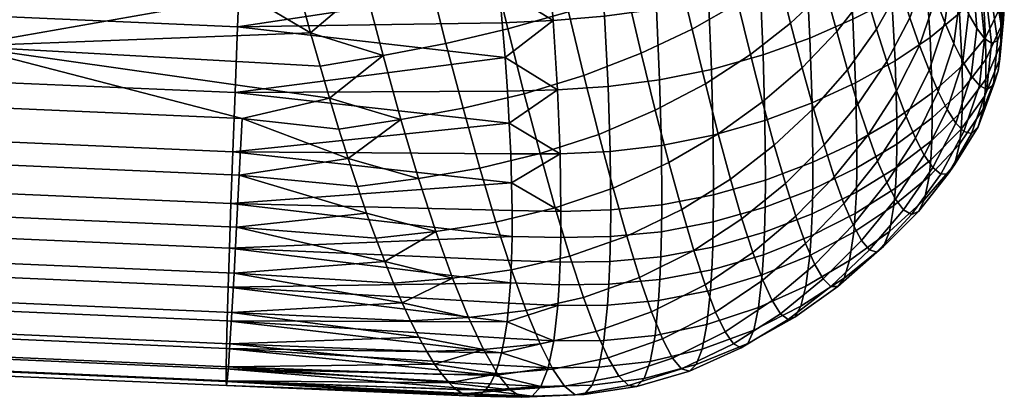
# Model space of a CAD drawing. Extents: x -120 to 2831, y -92 to 75.
# Tile 175 of 256: x 1388 to 1414, y 18 to 28. Entities that reach past the tile are written whole.
import ezdxf

# ---------------------------------------------------------------- set-up
doc = ezdxf.new("R2010")
doc.units = 0
doc.layers.add('GLASS', color=18, linetype='CONTINUOUS')

msp = doc.modelspace()

# ---------------------------------------------------------------- meshes
at = {"layer": 'GLASS'}
mesh = msp.add_polyface(dxfattribs=at)
corners = [(1394.194, 25.466, 96.179), (1396.738, 25.191, 96.005), (1396.49, 26.002, 96.742), (1394.351, 28.695, 98.72), (1395.995, 27.726, 98.097), (1395.747, 28.634, 98.711), (1386.853, 27.372, 97.592), (1396.243, 26.848, 97.44), (1394.075, 27.882, 61.511), (1394.008, 26.15, 62.88), (1386.59, 26.473, 62.928), (1386.656, 28.205, 61.559), (1393.95, 24.597, 64.372), (1386.532, 24.92, 64.42), (1401.172, 26.192, 62.531), (1401.222, 25.347, 63.271), (1400.951, 28.929, 60.58), (1401.036, 27.985, 61.184), (1401.111, 27.072, 61.835), (1400.624, 31.918, 59.061), (1400.744, 30.898, 59.517), (1394.232, 31.822, 59.264), (1400.493, 32.958, 58.656), (1394.15, 29.78, 60.297), (1386.731, 30.103, 60.345), (1386.813, 32.145, 59.312), (1395.255, 30.534, 99.805), (1387.015, 30.762, 99.79), (1395.5, 29.571, 99.281), (1395.012, 31.522, 100.284), (1394.772, 32.531, 100.714), (1387.104, 32.654, 100.678), (1386.776, 25.79, 96.227), (1386.933, 29.018, 98.768), (1386.933, 29.018, 98.768), (1399.099, 29.271, 98.975), (1397.425, 28.941, 98.913), (1397.901, 27.128, 97.674), (1399.554, 27.446, 97.771), (1398.641, 31.196, 99.995), (1396.95, 30.861, 99.971), (1398.186, 33.202, 100.825), (1396.48, 32.87, 100.84), (1396.243, 26.848, 97.44), (1396.49, 26.002, 96.742), (1395.995, 27.726, 98.097), (1398.373, 25.439, 96.264), (1396.738, 25.191, 96.005), (1395.5, 29.571, 99.281), (1395.747, 28.634, 98.711), (1395.255, 30.534, 99.805), (1395.012, 31.522, 100.284), (1394.772, 32.531, 100.714), (1395.5, 29.571, 99.281), (1386.933, 29.018, 98.768), (1394.351, 28.695, 98.72), (1395.5, 29.571, 99.281), (1394.351, 28.695, 98.72), (1395.747, 28.634, 98.711)]
mesh.append_faces([[corners[k] for k in face] for face in [(0, 1, 2, 2), (3, 4, 5, 5), (6, 7, 4, 4), (2, 7, 6, 6), (6, 0, 2, 2), (8, 9, 10, 11), (9, 12, 13, 10), (14, 15, 9, 9), (16, 17, 8, 8), (17, 18, 8, 8), (19, 20, 21, 21), (22, 19, 21, 21), (23, 21, 20, 20), (21, 23, 24, 25), (8, 23, 16, 16), (26, 27, 28, 28), (27, 26, 29, 29), (30, 31, 29, 29), (23, 8, 11, 24), (18, 9, 8, 8), (4, 3, 6, 6), (6, 32, 0, 0), (33, 6, 3, 3), (34, 28, 27, 27), (27, 29, 31, 31), (35, 36, 37, 38), (39, 40, 36, 35), (41, 42, 40, 39), (37, 43, 44, 44), (37, 45, 43, 43), (46, 44, 47, 47), (36, 48, 49, 49), (50, 48, 40, 40), (51, 50, 40, 40), (40, 48, 36, 36), (36, 49, 45, 45), (52, 51, 42, 42), (45, 37, 36, 36), (37, 44, 46, 46), (51, 40, 42, 42), (53, 54, 55, 55), (56, 57, 58, 58)]])
mesh = msp.add_polyface(dxfattribs=at)
corners = [(1394.15, 29.78, 60.297), (1400.853, 29.9, 60.024), (1400.951, 28.929, 60.58), (1400.744, 30.898, 59.517), (1401.172, 26.192, 62.531), (1394.008, 26.15, 62.88), (1401.111, 27.072, 61.835), (1403.182, 26.603, 95.966), (1401.614, 26.122, 96.306), (1402.029, 24.547, 94.801), (1403.574, 25.051, 94.515), (1404.692, 27.186, 95.36), (1405.062, 25.685, 93.978), (1406.027, 27.82, 94.567), (1406.378, 26.386, 93.261), (1399.554, 27.446, 97.771), (1397.901, 27.128, 97.674), (1398.373, 25.439, 96.264), (1400.004, 25.739, 96.392), (1401.187, 27.825, 97.645), (1402.777, 28.273, 97.254), (1404.31, 28.798, 96.588), (1405.665, 29.354, 95.729), (1400.752, 29.638, 98.809), (1399.099, 29.271, 98.975), (1402.364, 30.047, 98.372), (1403.918, 30.503, 97.655), (1405.294, 30.974, 96.743), (1400.314, 31.543, 99.79), (1398.641, 31.196, 99.995), (1401.945, 31.904, 99.314), (1403.52, 32.286, 98.555), (1404.916, 32.663, 97.604), (1406.178, 33.051, 96.487), (1406.535, 31.469, 95.665), (1403.593, 30.139, 59.968), (1402.217, 30.001, 59.95), (1402.018, 32.055, 58.991), (1403.421, 32.216, 59.024), (1404.977, 30.334, 60.14), (1404.825, 32.415, 59.227), (1406.354, 30.596, 60.496), (1406.213, 32.655, 59.634), (1403.726, 28.163, 61.122), (1402.373, 28.05, 61.113), (1405.094, 28.35, 61.265), (1406.462, 28.624, 61.571), (1403.82, 26.311, 62.475), (1402.486, 26.224, 62.469), (1405.175, 26.485, 62.595), (1406.539, 26.761, 62.854), (1405.222, 24.76, 64.121), (1403.875, 24.604, 64.016), (1406.583, 25.03, 64.343), (1400.624, 31.918, 59.061), (1400.744, 30.898, 59.517), (1400.493, 32.958, 58.656), (1400.853, 29.9, 60.024), (1401.036, 27.985, 61.184), (1400.951, 28.929, 60.58), (1401.111, 27.072, 61.835), (1401.222, 25.347, 63.271), (1401.172, 26.192, 62.531), (1402.555, 24.543, 64.006)]
mesh.append_faces([[corners[k] for k in face] for face in [(0, 1, 2, 2), (0, 3, 1, 1), (4, 5, 6, 6), (7, 8, 9, 10), (11, 7, 10, 12), (13, 11, 12, 14), (15, 16, 17, 18), (19, 15, 18, 8), (20, 19, 8, 7), (21, 20, 7, 11), (22, 21, 11, 13), (23, 24, 15, 19), (25, 23, 19, 20), (26, 25, 20, 21), (27, 26, 21, 22), (28, 29, 24, 23), (30, 28, 23, 25), (31, 30, 25, 26), (32, 31, 26, 27), (33, 32, 27, 34), (35, 36, 37, 38), (39, 35, 38, 40), (41, 39, 40, 42), (43, 44, 36, 35), (45, 43, 35, 39), (46, 45, 39, 41), (47, 48, 44, 43), (49, 47, 43, 45), (50, 49, 45, 46), (51, 52, 47, 49), (53, 51, 49, 50), (54, 37, 55, 55), (56, 37, 54, 54), (57, 55, 36, 36), (58, 59, 44, 44), (60, 58, 44, 44), (59, 57, 36, 36), (61, 62, 48, 48), (62, 60, 48, 48), (59, 36, 44, 44), (60, 44, 48, 48), (36, 55, 37, 37), (63, 61, 48, 48)]])
mesh = msp.add_polyface(dxfattribs=at)
corners = [(1412.502, 26.176, 81.372), (1411.902, 24.956, 81.815), (1412.135, 24.502, 80.351), (1412.737, 25.707, 80.061), (1412.26, 26.742, 82.62), (1411.66, 25.525, 83.212), (1412.676, 27.999, 81.945), (1412.915, 27.442, 80.844), (1412.012, 27.393, 83.805), (1411.409, 26.198, 84.542), (1412.433, 28.627, 82.99), (1412.617, 29.843, 82.124), (1412.85, 29.239, 81.202), (1411.15, 26.965, 85.804), (1410.392, 25.845, 86.614), (1410.656, 25.041, 85.213), (1411.757, 28.122, 84.928), (1412.185, 29.318, 83.982), (1412.38, 30.501, 83.001), (1410.117, 26.753, 87.933), (1409.218, 25.733, 88.8), (1409.5, 24.773, 87.352), (1410.883, 27.818, 86.993), (1411.497, 28.921, 85.99), (1411.934, 30.066, 84.92), (1408.923, 26.805, 90.15), (1407.883, 25.904, 91.042), (1408.19, 24.77, 89.579), (1409.833, 27.756, 89.167), (1410.608, 28.75, 88.108), (1411.232, 29.784, 86.988), (1407.562, 27.155, 92.389), (1406.378, 26.386, 93.261), (1406.715, 25.067, 91.819), (1408.616, 27.977, 91.397), (1409.539, 28.845, 90.309), (1410.327, 29.755, 89.145), (1410.963, 30.705, 87.921), (1407.229, 28.508, 93.612), (1406.027, 27.82, 94.567), (1408.3, 29.239, 92.533), (1409.238, 30.011, 91.356), (1406.886, 29.95, 94.706), (1405.665, 29.354, 95.729), (1407.974, 30.58, 93.555), (1407.894, 27.142, 63.263), (1406.539, 26.761, 62.854), (1406.462, 28.624, 61.571), (1407.815, 28.985, 62.049), (1409.126, 27.584, 63.778), (1409.039, 29.391, 62.65), (1410.26, 28.079, 64.392), (1410.16, 29.836, 63.362), (1411.284, 28.61, 65.091), (1411.17, 30.303, 64.167), (1412.188, 29.163, 65.867), (1412.059, 30.78, 65.055), (1407.943, 25.418, 64.691), (1406.583, 25.03, 64.343), (1409.184, 25.88, 65.13), (1410.33, 26.407, 65.654), (1411.368, 26.984, 66.252), (1412.286, 27.598, 66.918), (1413.065, 28.241, 67.653), (1412.953, 29.729, 66.717), (1410.363, 24.868, 67.165), (1409.207, 24.318, 66.715), (1411.412, 25.479, 67.677), (1412.341, 26.143, 68.244), (1412.347, 25.486, 69.012), (1411.415, 24.798, 68.489)]
mesh.append_faces([[corners[k] for k in face] for face in [(0, 1, 2, 3), (4, 5, 1, 0), (6, 4, 0, 7), (8, 9, 5, 4), (10, 8, 4, 6), (11, 10, 6, 12), (13, 14, 15, 9), (16, 13, 9, 8), (17, 16, 8, 10), (18, 17, 10, 11), (19, 20, 21, 14), (22, 19, 14, 13), (23, 22, 13, 16), (24, 23, 16, 17), (25, 26, 27, 20), (28, 25, 20, 19), (29, 28, 19, 22), (30, 29, 22, 23), (31, 32, 33, 26), (34, 31, 26, 25), (35, 34, 25, 28), (36, 35, 28, 29), (37, 36, 29, 30), (38, 39, 32, 31), (40, 38, 31, 34), (41, 40, 34, 35), (42, 43, 39, 38), (44, 42, 38, 40), (45, 46, 47, 48), (49, 45, 48, 50), (51, 49, 50, 52), (53, 51, 52, 54), (55, 53, 54, 56), (57, 58, 46, 45), (59, 57, 45, 49), (60, 59, 49, 51), (61, 60, 51, 53), (62, 61, 53, 55), (63, 62, 55, 64), (65, 66, 59, 60), (67, 65, 60, 61), (68, 67, 61, 62), (69, 70, 67, 68)]])
mesh = msp.add_polyface(dxfattribs=at)
corners = [(1413.726, 26.067, 71.68), (1413.104, 25.188, 71.189), (1413.131, 25.669, 70.361), (1413.751, 26.507, 70.917), (1414.124, 27.036, 72.199), (1414.147, 27.424, 71.519), (1414.216, 28.072, 72.724), (1414.237, 28.397, 72.151), (1413.682, 25.711, 72.477), (1413.061, 24.792, 72.051), (1414.082, 26.727, 72.91), (1414.179, 27.816, 73.327), (1413.954, 26.344, 74.366), (1413.551, 25.25, 74.104), (1414.063, 27.511, 74.571), (1413.783, 26.234, 75.797), (1413.377, 25.077, 75.701), (1413.905, 27.448, 75.807), (1413.586, 26.334, 77.164), (1413.178, 25.129, 77.229), (1413.72, 27.575, 76.998), (1413.372, 26.59, 78.458), (1412.963, 25.35, 78.682), (1413.517, 27.845, 78.132), (1413.147, 26.967, 79.683), (1412.737, 25.707, 80.061), (1413.302, 28.227, 79.209), (1412.915, 27.442, 80.844), (1412.502, 26.176, 81.372), (1413.079, 28.697, 80.231), (1412.85, 29.239, 81.202), (1412.676, 27.999, 81.945), (1413.673, 28.903, 68.461), (1413.065, 28.241, 67.653), (1412.953, 29.729, 66.717), (1413.552, 30.293, 67.645), (1413.13, 26.853, 68.868), (1412.341, 26.143, 68.244), (1412.286, 27.598, 66.918), (1413.746, 27.605, 69.551), (1414.139, 28.408, 70.312), (1414.063, 29.583, 69.364), (1414.227, 29.233, 71.138), (1414.155, 30.245, 70.348), (1413.139, 26.228, 69.583), (1412.347, 25.486, 69.012), (1413.758, 27.024, 70.202), (1414.152, 27.885, 70.886), (1414.24, 28.787, 71.619), (1413.131, 25.669, 70.361), (1412.337, 24.894, 69.842), (1413.751, 26.507, 70.917), (1414.147, 27.424, 71.519), (1414.237, 28.397, 72.151), (1414.038, 29.395, 72.792), (1414.022, 29.141, 73.24), (1413.992, 28.943, 73.714), (1413.896, 28.712, 74.711), (1413.762, 28.679, 75.73), (1413.599, 28.812, 76.737), (1413.417, 29.076, 77.715), (1413.221, 29.445, 78.656), (1413.016, 29.898, 79.558), (1412.803, 30.42, 80.419), (1414.029, 30.051, 72.003), (1414.041, 29.7, 72.378), (1414.038, 29.395, 72.792)]
mesh.append_faces([[corners[k] for k in face] for face in [(0, 1, 2, 3), (4, 0, 3, 5), (6, 4, 5, 7), (8, 9, 1, 0), (10, 8, 0, 4), (11, 10, 4, 6), (12, 13, 8, 10), (14, 12, 10, 11), (15, 16, 13, 12), (17, 15, 12, 14), (18, 19, 16, 15), (20, 18, 15, 17), (21, 22, 19, 18), (23, 21, 18, 20), (24, 25, 22, 21), (26, 24, 21, 23), (27, 28, 25, 24), (29, 27, 24, 26), (30, 31, 27, 29), (32, 33, 34, 35), (36, 37, 38, 33), (39, 36, 33, 32), (40, 39, 32, 41), (42, 40, 41, 43), (44, 45, 37, 36), (46, 44, 36, 39), (47, 46, 39, 40), (48, 47, 40, 42), (49, 50, 45, 44), (51, 49, 44, 46), (52, 51, 46, 47), (53, 52, 47, 48), (6, 7, 54, 55), (14, 11, 56, 57), (17, 14, 57, 58), (11, 6, 55, 56), (23, 20, 59, 60), (29, 26, 61, 62), (30, 29, 62, 63), (26, 23, 60, 61), (20, 17, 58, 59), (48, 42, 64, 65), (53, 48, 65, 66)]])
mesh = msp.add_polyface(dxfattribs=at)
corners = [(1403.842, 21.109, 68.581), (1402.533, 21.096, 68.528), (1402.559, 21.691, 67.555), (1403.867, 21.71, 67.596), (1405.182, 21.23, 68.698), (1405.208, 21.834, 67.706), (1406.544, 21.485, 68.892), (1406.57, 22.087, 67.899), (1403.806, 20.561, 69.595), (1402.496, 20.552, 69.529), (1405.148, 20.683, 69.721), (1406.51, 20.944, 69.917), (1405.054, 19.762, 71.841), (1403.708, 19.629, 71.7), (1406.416, 20.048, 72.038), (1406.371, 21.097, 87.108), (1404.962, 20.379, 87.318), (1405.252, 19.669, 85.246), (1406.645, 20.378, 85.123), (1404.647, 21.286, 89.298), (1403.173, 20.761, 89.413), (1403.51, 19.863, 87.376), (1406.074, 22.001, 89.002), (1401.278, 21.49, 91.316), (1399.728, 21.272, 91.126), (1400.146, 20.232, 89.158), (1401.666, 20.419, 89.357), (1402.812, 21.851, 91.341), (1404.309, 22.377, 91.168), (1405.755, 23.076, 90.787), (1400.869, 22.744, 93.151), (1399.291, 22.495, 92.976), (1402.429, 23.118, 93.142), (1403.951, 23.637, 92.912), (1405.417, 24.309, 92.45), (1402.029, 24.547, 94.801), (1400.443, 24.166, 94.848), (1403.574, 25.051, 94.515), (1405.062, 25.685, 93.978), (1406.378, 26.386, 93.261), (1406.715, 25.067, 91.819), (1401.614, 26.122, 96.306), (1400.004, 25.739, 96.392), (1403.875, 24.604, 64.016), (1402.555, 24.543, 64.006), (1402.486, 26.224, 62.469), (1403.82, 26.311, 62.475), (1403.89, 23.063, 65.729), (1402.579, 23.026, 65.707), (1405.233, 23.201, 65.83), (1405.222, 24.76, 64.121), (1406.594, 23.46, 66.03), (1406.583, 25.03, 64.343), (1403.884, 22.362, 66.644), (1402.575, 22.335, 66.614), (1405.225, 22.492, 66.749), (1403.867, 21.71, 67.596), (1402.559, 21.691, 67.555), (1405.208, 21.834, 67.706), (1406.57, 22.087, 67.899), (1406.586, 22.747, 66.943), (1401.279, 21.734, 67.556), (1401.252, 21.148, 68.514), (1401.161, 20.124, 70.512), (1401.213, 20.61, 69.5), (1402.389, 19.622, 71.608), (1401.259, 24.54, 64.053), (1401.222, 25.347, 63.271), (1401.295, 23.049, 65.734), (1401.283, 23.773, 64.874), (1401.293, 22.369, 66.628), (1401.279, 21.734, 67.556)]
mesh.append_faces([[corners[k] for k in face] for face in [(0, 1, 2, 3), (4, 0, 3, 5), (6, 4, 5, 7), (8, 9, 1, 0), (10, 8, 0, 4), (11, 10, 4, 6), (12, 13, 8, 10), (14, 12, 10, 11), (15, 16, 17, 18), (19, 20, 21, 16), (22, 19, 16, 15), (23, 24, 25, 26), (27, 23, 26, 20), (28, 27, 20, 19), (29, 28, 19, 22), (30, 31, 24, 23), (32, 30, 23, 27), (33, 32, 27, 28), (34, 33, 28, 29), (35, 36, 30, 32), (37, 35, 32, 33), (38, 37, 33, 34), (39, 38, 34, 40), (41, 42, 36, 35), (43, 44, 45, 46), (47, 48, 44, 43), (49, 47, 43, 50), (51, 49, 50, 52), (53, 54, 48, 47), (55, 53, 47, 49), (56, 57, 54, 53), (58, 56, 53, 55), (59, 58, 55, 60), (61, 2, 1, 62), (9, 63, 64, 64), (62, 1, 9, 64), (65, 63, 9, 9), (66, 67, 44, 44), (68, 69, 48, 48), (68, 48, 54, 70), (69, 66, 44, 44), (70, 54, 57, 71), (48, 69, 44, 44)]])
mesh = msp.add_polyface(dxfattribs=at)
corners = [(1410.322, 22.97, 69.868), (1409.162, 22.379, 69.494), (1409.188, 22.961, 68.522), (1410.349, 23.534, 68.918), (1411.376, 23.639, 70.279), (1411.403, 24.182, 69.36), (1412.31, 24.38, 70.721), (1412.337, 24.894, 69.842), (1413.104, 25.188, 71.189), (1413.131, 25.669, 70.361), (1410.283, 22.481, 70.852), (1409.125, 21.868, 70.499), (1411.335, 23.177, 71.232), (1412.268, 23.948, 71.634), (1413.061, 24.792, 72.051), (1410.173, 21.734, 72.873), (1409.022, 21.062, 72.571), (1411.218, 22.495, 73.186), (1412.143, 23.336, 73.502), (1412.931, 24.254, 73.811), (1413.551, 25.25, 74.104), (1413.682, 25.711, 72.477), (1411.066, 22.103, 75.141), (1410.031, 21.269, 74.911), (1411.981, 23.02, 75.356), (1412.761, 24.012, 75.547), (1413.377, 25.077, 75.701), (1410.89, 21.957, 77.059), (1409.865, 21.051, 76.931), (1411.796, 22.943, 77.158), (1412.567, 24.003, 77.22), (1413.178, 25.129, 77.229), (1410.697, 22.017, 78.929), (1409.68, 21.05, 78.919), (1411.593, 23.063, 78.899), (1412.357, 24.177, 78.821), (1412.963, 25.35, 78.682), (1410.487, 22.26, 80.746), (1409.477, 21.247, 80.864), (1411.377, 23.349, 80.577), (1412.135, 24.502, 80.351), (1412.737, 25.707, 80.061), (1410.263, 22.668, 82.503), (1409.255, 21.627, 82.756), (1411.149, 23.783, 82.19), (1411.902, 24.956, 81.815), (1410.023, 23.231, 84.196), (1409.015, 22.18, 84.585), (1410.908, 24.351, 83.737), (1411.66, 25.525, 83.212), (1410.656, 25.041, 85.213), (1409.769, 23.936, 85.815), (1411.409, 26.198, 84.542), (1410.392, 25.845, 86.614), (1409.5, 24.773, 87.352), (1410.362, 24.17, 68.014), (1409.203, 23.61, 67.593), (1409.207, 24.318, 66.715), (1410.363, 24.868, 67.165), (1411.415, 24.798, 68.489), (1411.412, 25.479, 67.677), (1410.349, 23.534, 68.918), (1409.188, 22.961, 68.522), (1411.403, 24.182, 69.36), (1412.337, 24.894, 69.842), (1412.347, 25.486, 69.012)]
mesh.append_faces([[corners[k] for k in face] for face in [(0, 1, 2, 3), (4, 0, 3, 5), (6, 4, 5, 7), (8, 6, 7, 9), (10, 11, 1, 0), (12, 10, 0, 4), (13, 12, 4, 6), (14, 13, 6, 8), (15, 16, 11, 10), (17, 15, 10, 12), (18, 17, 12, 13), (19, 18, 13, 14), (20, 19, 14, 21), (22, 23, 15, 17), (24, 22, 17, 18), (25, 24, 18, 19), (26, 25, 19, 20), (27, 28, 23, 22), (29, 27, 22, 24), (30, 29, 24, 25), (31, 30, 25, 26), (32, 33, 28, 27), (34, 32, 27, 29), (35, 34, 29, 30), (36, 35, 30, 31), (37, 38, 33, 32), (39, 37, 32, 34), (40, 39, 34, 35), (41, 40, 35, 36), (42, 43, 38, 37), (44, 42, 37, 39), (45, 44, 39, 40), (46, 47, 43, 42), (48, 46, 42, 44), (49, 48, 44, 45), (50, 51, 46, 48), (52, 50, 48, 49), (53, 54, 51, 50), (55, 56, 57, 58), (59, 55, 58, 60), (61, 62, 56, 55), (63, 61, 55, 59), (64, 63, 59, 65)]])
mesh = msp.add_polyface(dxfattribs=at)
corners = [(1400.162, 18.17, 80.297), (1393.783, 18.442, 79.931), (1400.317, 18.166, 79.184), (1399.999, 18.229, 81.407), (1393.773, 18.882, 75.414), (1400.718, 18.487, 75.854), (1400.595, 18.324, 76.959), (1393.773, 18.549, 77.644), (1400.461, 18.217, 78.07), (1393.804, 18.57, 82.242), (1399.826, 18.343, 82.512), (1393.834, 18.937, 84.539), (1399.644, 18.512, 83.608), (1399.455, 18.734, 84.693), (1399.258, 19.009, 85.765), (1401.161, 20.124, 70.512), (1393.828, 21.035, 69.35), (1401.213, 20.61, 69.5), (1401.252, 21.148, 68.514), (1401.293, 22.369, 66.628), (1393.901, 23.232, 65.956), (1401.295, 23.049, 65.734), (1401.259, 24.54, 64.053), (1401.283, 23.773, 64.874), (1393.95, 24.597, 64.372), (1393.861, 22.057, 67.604), (1401.279, 21.734, 67.556), (1400.83, 18.705, 74.757), (1393.783, 19.421, 73.272), (1401.019, 19.307, 72.601), (1400.93, 18.979, 73.672), (1393.801, 20.148, 71.244), (1401.096, 19.689, 71.546), (1401.222, 25.347, 63.271), (1394.008, 26.15, 62.88), (1400.443, 24.166, 94.848), (1398.837, 23.889, 94.694), (1399.291, 22.495, 92.976), (1400.869, 22.744, 93.151), (1400.004, 25.739, 96.392), (1398.373, 25.439, 96.264), (1400.909, 18.752, 84.944), (1399.455, 18.734, 84.693), (1399.644, 18.512, 83.608), (1400.541, 19.389, 87.091), (1399.054, 19.336, 86.821), (1399.258, 19.009, 85.765), (1398.843, 19.714, 87.858), (1401.246, 18.332, 82.737), (1399.826, 18.343, 82.512), (1400.146, 20.232, 89.158), (1398.404, 20.618, 89.868), (1398.626, 20.142, 88.875), (1399.728, 21.272, 91.126), (1397.944, 21.711, 91.777), (1398.176, 21.141, 90.837), (1397.709, 22.324, 92.689), (1397.228, 23.679, 94.417), (1397.47, 22.981, 93.569), (1396.984, 24.416, 95.229)]
mesh.append_faces([[corners[k] for k in face] for face in [(0, 1, 2, 2), (3, 1, 0, 0), (4, 5, 6, 6), (7, 6, 8, 8), (2, 7, 8, 8), (9, 3, 10, 10), (11, 12, 13, 13), (11, 13, 14, 14), (9, 10, 12, 12), (15, 16, 17, 17), (16, 18, 17, 17), (19, 20, 21, 21), (22, 23, 24, 24), (18, 25, 26, 26), (5, 4, 27, 27), (28, 29, 30, 30), (29, 31, 32, 32), (33, 22, 24, 24), (26, 25, 19, 19), (23, 21, 20, 20), (31, 16, 15, 15), (25, 20, 19, 19), (24, 34, 33, 33), (20, 24, 23, 23), (16, 25, 18, 18), (35, 36, 37, 38), (39, 40, 36, 35), (41, 42, 43, 43), (44, 45, 46, 46), (44, 47, 45, 45), (41, 46, 42, 42), (48, 43, 49, 49), (50, 51, 52, 52), (53, 54, 55, 55), (37, 56, 54, 54), (53, 55, 51, 51), (50, 52, 47, 44), (53, 51, 50, 50), (36, 57, 58, 37), (54, 53, 37, 37), (58, 56, 37, 37), (36, 40, 59, 59), (57, 36, 59, 59)]])
mesh = msp.add_polyface(dxfattribs=at)
corners = [(1407.91, 21.882, 69.167), (1406.544, 21.485, 68.892), (1406.57, 22.087, 67.899), (1407.936, 22.476, 68.181), (1409.162, 22.379, 69.494), (1409.188, 22.961, 68.522), (1407.875, 21.353, 70.186), (1406.51, 20.944, 69.917), (1409.125, 21.868, 70.499), (1407.778, 20.497, 72.291), (1406.416, 20.048, 72.038), (1409.022, 21.062, 72.571), (1407.651, 19.902, 74.445), (1406.292, 19.4, 74.223), (1408.889, 20.529, 74.676), (1410.031, 21.269, 74.911), (1410.173, 21.734, 72.873), (1407.499, 19.551, 76.62), (1406.139, 18.994, 76.445), (1408.732, 20.242, 76.783), (1409.865, 21.051, 76.931), (1407.322, 19.433, 78.793), (1405.959, 18.823, 78.68), (1408.553, 20.18, 78.872), (1409.68, 21.05, 78.919), (1407.12, 19.537, 80.947), (1405.751, 18.883, 80.906), (1408.352, 20.33, 80.931), (1409.477, 21.247, 80.864), (1406.895, 19.854, 83.063), (1405.515, 19.167, 83.102), (1408.131, 20.68, 82.945), (1409.255, 21.627, 82.756), (1406.645, 20.378, 85.123), (1405.252, 19.669, 85.246), (1407.888, 21.22, 84.898), (1409.015, 22.18, 84.585), (1407.624, 21.941, 86.776), (1406.371, 21.097, 87.108), (1408.757, 22.896, 86.34), (1409.769, 23.936, 85.815), (1410.023, 23.231, 84.196), (1407.339, 22.83, 88.565), (1406.074, 22.001, 89.002), (1408.482, 23.763, 88.008), (1409.5, 24.773, 87.352), (1407.036, 23.877, 90.25), (1405.755, 23.076, 90.787), (1408.19, 24.77, 89.579), (1409.218, 25.733, 88.8), (1406.715, 25.067, 91.819), (1405.417, 24.309, 92.45), (1407.883, 25.904, 91.042), (1407.958, 23.846, 66.335), (1406.594, 23.46, 66.03), (1406.583, 25.03, 64.343), (1407.943, 25.418, 64.691), (1409.207, 24.318, 66.715), (1409.184, 25.88, 65.13), (1406.586, 22.747, 66.943), (1405.225, 22.492, 66.749), (1405.233, 23.201, 65.83), (1407.952, 23.133, 67.234), (1409.203, 23.61, 67.593), (1407.936, 22.476, 68.181), (1406.57, 22.087, 67.899), (1409.188, 22.961, 68.522)]
mesh.append_faces([[corners[k] for k in face] for face in [(0, 1, 2, 3), (4, 0, 3, 5), (6, 7, 1, 0), (8, 6, 0, 4), (9, 10, 7, 6), (11, 9, 6, 8), (12, 13, 10, 9), (14, 12, 9, 11), (15, 14, 11, 16), (17, 18, 13, 12), (19, 17, 12, 14), (20, 19, 14, 15), (21, 22, 18, 17), (23, 21, 17, 19), (24, 23, 19, 20), (25, 26, 22, 21), (27, 25, 21, 23), (28, 27, 23, 24), (29, 30, 26, 25), (31, 29, 25, 27), (32, 31, 27, 28), (33, 34, 30, 29), (35, 33, 29, 31), (36, 35, 31, 32), (37, 38, 33, 35), (39, 37, 35, 36), (40, 39, 36, 41), (42, 43, 38, 37), (44, 42, 37, 39), (45, 44, 39, 40), (46, 47, 43, 42), (48, 46, 42, 44), (49, 48, 44, 45), (50, 51, 47, 46), (52, 50, 46, 48), (53, 54, 55, 56), (57, 53, 56, 58), (59, 60, 61, 54), (62, 59, 54, 53), (63, 62, 53, 57), (64, 65, 59, 62), (66, 64, 62, 63)]])
mesh = msp.add_polyface(dxfattribs=at)
corners = [(1399.054, 19.336, 86.821), (1398.843, 19.714, 87.858), (1393.875, 19.54, 86.787), (1398.626, 20.142, 88.875), (1393.925, 20.366, 88.948), (1399.258, 19.009, 85.765), (1398.404, 20.618, 89.868), (1401.161, 20.124, 70.512), (1401.096, 19.689, 71.546), (1393.801, 20.148, 71.244), (1400.93, 18.979, 73.672), (1400.83, 18.705, 74.757), (1393.783, 19.421, 73.272), (1393.983, 21.397, 90.992), (1398.176, 21.141, 90.837), (1396.984, 24.416, 95.229), (1394.119, 23.976, 94.625), (1397.228, 23.679, 94.417), (1397.709, 22.324, 92.689), (1394.048, 22.61, 92.891), (1397.944, 21.711, 91.777), (1397.47, 22.981, 93.569), (1394.194, 25.466, 96.179), (1396.738, 25.191, 96.005), (1386.63, 22.933, 92.939), (1386.565, 21.72, 91.04), (1386.701, 24.3, 94.673), (1386.776, 25.79, 96.227), (1386.507, 20.689, 88.996), (1386.457, 19.863, 86.835), (1393.834, 18.937, 84.539), (1386.416, 19.261, 84.587), (1393.804, 18.57, 82.242), (1399.644, 18.512, 83.608), (1393.783, 18.442, 79.931), (1386.385, 18.893, 82.29), (1386.364, 18.765, 79.979), (1393.773, 18.549, 77.644), (1400.317, 18.166, 79.184), (1393.773, 18.882, 75.414), (1386.354, 18.873, 77.692), (1386.354, 19.205, 75.462), (1399.999, 18.229, 81.407), (1386.364, 19.745, 73.32), (1386.382, 20.471, 71.292), (1393.861, 22.057, 67.604), (1393.828, 21.035, 69.35), (1386.409, 21.358, 69.398), (1386.442, 22.381, 67.652), (1401.019, 19.307, 72.601), (1393.95, 24.597, 64.372), (1393.901, 23.232, 65.956), (1386.483, 23.555, 66.004), (1386.532, 24.92, 64.42), (1400.595, 18.324, 76.959), (1398.373, 25.439, 96.264), (1396.738, 25.191, 96.005), (1396.984, 24.416, 95.229)]
mesh.append_faces([[corners[k] for k in face] for face in [(0, 1, 2, 2), (1, 3, 4, 4), (5, 0, 2, 2), (3, 6, 4, 4), (7, 8, 9, 9), (10, 11, 12, 12), (13, 6, 14, 14), (15, 16, 17, 17), (18, 19, 20, 20), (21, 19, 18, 18), (21, 17, 16, 16), (22, 15, 23, 23), (15, 22, 16, 16), (16, 19, 21, 21), (13, 19, 24, 25), (19, 16, 26, 24), (16, 22, 27, 26), (13, 20, 19, 19), (13, 4, 6, 6), (2, 4, 28, 29), (30, 2, 29, 31), (4, 2, 1, 1), (30, 32, 33, 33), (34, 32, 35, 36), (34, 37, 38, 38), (39, 37, 40, 41), (37, 34, 36, 40), (32, 34, 42, 42), (32, 30, 31, 35), (2, 30, 5, 5), (39, 12, 11, 11), (9, 12, 43, 44), (45, 46, 47, 48), (46, 9, 44, 47), (12, 9, 49, 49), (50, 51, 52, 53), (51, 45, 48, 52), (12, 39, 41, 43), (37, 39, 54, 54), (4, 13, 25, 28), (13, 14, 20, 20), (55, 56, 57, 57)]])
mesh = msp.add_polyface(dxfattribs=at)
corners = [(1403.708, 19.629, 71.7), (1402.389, 19.622, 71.608), (1402.496, 20.552, 69.529), (1403.806, 20.561, 69.595), (1403.572, 18.924, 73.884), (1402.24, 18.91, 73.767), (1404.927, 19.078, 74.035), (1405.054, 19.762, 71.841), (1406.292, 19.4, 74.223), (1406.416, 20.048, 72.038), (1403.4, 18.45, 76.124), (1402.05, 18.423, 75.984), (1404.768, 18.63, 76.278), (1406.139, 18.994, 76.445), (1403.193, 18.21, 78.394), (1401.819, 18.164, 78.234), (1404.577, 18.419, 78.545), (1405.959, 18.823, 78.68), (1402.95, 18.202, 80.67), (1401.551, 18.134, 80.493), (1404.356, 18.441, 80.811), (1405.751, 18.883, 80.906), (1402.675, 18.426, 82.927), (1401.246, 18.332, 82.737), (1404.103, 18.694, 83.054), (1405.515, 19.167, 83.102), (1402.367, 18.876, 85.142), (1400.909, 18.752, 84.944), (1403.821, 19.171, 85.249), (1405.252, 19.669, 85.246), (1402.03, 19.543, 87.292), (1400.541, 19.389, 87.091), (1403.51, 19.863, 87.376), (1404.962, 20.379, 87.318), (1401.666, 20.419, 89.357), (1400.146, 20.232, 89.158), (1403.173, 20.761, 89.413), (1401.096, 19.689, 71.546), (1401.161, 20.124, 70.512), (1400.93, 18.979, 73.672), (1401.019, 19.307, 72.601), (1400.718, 18.487, 75.854), (1400.83, 18.705, 74.757), (1400.595, 18.324, 76.959), (1400.317, 18.166, 79.184), (1400.461, 18.217, 78.07), (1399.999, 18.229, 81.407), (1400.162, 18.17, 80.297), (1399.826, 18.343, 82.512), (1399.644, 18.512, 83.608), (1399.258, 19.009, 85.765)]
mesh.append_faces([[corners[k] for k in face] for face in [(0, 1, 2, 3), (4, 5, 1, 0), (6, 4, 0, 7), (8, 6, 7, 9), (10, 11, 5, 4), (12, 10, 4, 6), (13, 12, 6, 8), (14, 15, 11, 10), (16, 14, 10, 12), (17, 16, 12, 13), (18, 19, 15, 14), (20, 18, 14, 16), (21, 20, 16, 17), (22, 23, 19, 18), (24, 22, 18, 20), (25, 24, 20, 21), (26, 27, 23, 22), (28, 26, 22, 24), (29, 28, 24, 25), (30, 31, 27, 26), (32, 30, 26, 28), (33, 32, 28, 29), (34, 35, 31, 30), (36, 34, 30, 32), (1, 37, 38, 38), (5, 39, 40, 40), (11, 41, 42, 42), (11, 43, 41, 41), (5, 42, 39, 39), (1, 40, 37, 37), (15, 44, 45, 45), (19, 46, 47, 47), (23, 48, 46, 46), (19, 47, 44, 44), (15, 45, 43, 43), (5, 40, 1, 1), (15, 43, 11, 11), (23, 46, 19, 19), (27, 49, 23, 23), (15, 19, 44, 44), (5, 11, 42, 42), (50, 27, 31, 31)]])

doc.saveas('drawing.dxf')
